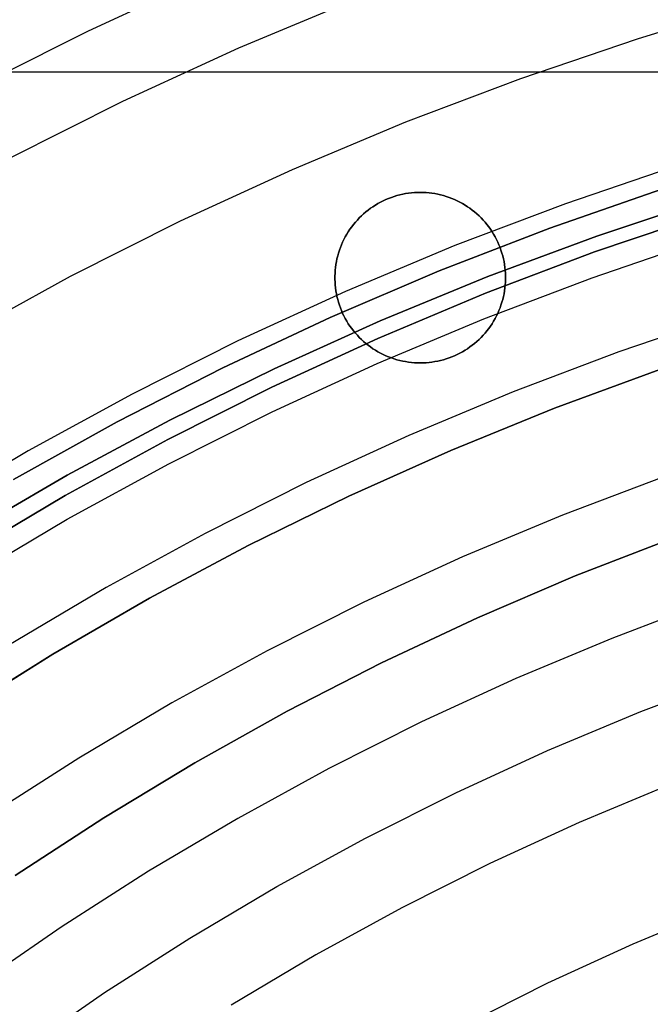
# Model space of a CAD drawing. Header units: millimetres. Extents: x 8929 to 10091, y -2708 to -1691.
# Tile 151 of 196: x 9485 to 9494, y -2023 to -2008. Entities that reach past the tile are written whole.
import ezdxf

# ---------------------------------------------------------------- set-up
doc = ezdxf.new("R2010")
doc.units = ezdxf.units.MM
for name, color, linetype in [('1', 7, 'Continuous'), ('COLOR EXT', 7, 'Continuous'), ('luz', 7, 'Continuous'), ('PLASTICO NEGRO', 7, 'Continuous')]:
    doc.layers.add(name, color=color, linetype=linetype)

msp = doc.modelspace()

# ---------------------------------------------------------------- linework, layer by layer
at = {"layer": '1', "color": 7, "true_color": 0xffffff}
for p, q in [((9494.382, -2010.62, 70.904), (9492.74, -2011.191, 70.904)), ((9492.74, -2011.191, 76.403), (9494.382, -2010.62, 76.403)), ((9494.382, -2010.62, 34.804), (9492.74, -2011.191, 34.804)), ((9492.74, -2011.191, 42.804), (9494.382, -2010.62, 42.804)), ((9492.74, -2011.191, 73.653), (9494.382, -2010.62, 73.653)), ((9492.74, -2011.191, 38.804), (9494.382, -2010.62, 38.804)), ((9495.049, -2010.769, 206.567), (9493.431, -2011.308, 206.567)), ((9493.431, -2011.308, 208.385), (9495.049, -2010.769, 208.385)), ((9495.049, -2010.769, 207.476), (9493.431, -2011.308, 207.476)), ((9493.395, -2011.541, 69.704), (9495.013, -2010.991, 69.704)), ((9493.395, -2011.541, 53.153), (9495.013, -2010.991, 53.153)), ((9495.013, -2010.991, 61.429), (9493.395, -2011.541, 61.429)), ((9492.74, -2011.191, 70.904), (9491.12, -2011.818, 70.904)), ((9491.12, -2011.818, 76.403), (9492.74, -2011.191, 76.403)), ((9492.74, -2011.191, 34.804), (9491.12, -2011.818, 34.804)), ((9491.12, -2011.818, 42.804), (9492.74, -2011.191, 42.804)), ((9491.12, -2011.818, 73.653), (9492.74, -2011.191, 73.653)), ((9491.12, -2011.818, 38.804), (9492.74, -2011.191, 38.804)), ((9493.431, -2011.308, 206.567), (9491.833, -2011.902, 206.567)), ((9491.833, -2011.902, 208.385), (9493.431, -2011.308, 208.385)), ((9493.431, -2011.308, 207.476), (9491.833, -2011.902, 207.476)), ((9491.798, -2012.147, 69.704), (9493.395, -2011.541, 69.704)), ((9491.798, -2012.147, 53.153), (9493.395, -2011.541, 53.153)), ((9493.395, -2011.541, 61.429), (9491.798, -2012.147, 61.429)), ((9491.12, -2011.818, 70.904), (9489.522, -2012.501, 70.904)), ((9489.522, -2012.501, 76.403), (9491.12, -2011.818, 76.403)), ((9491.12, -2011.818, 34.804), (9489.522, -2012.501, 34.804)), ((9489.522, -2012.501, 42.804), (9491.12, -2011.818, 42.804)), ((9489.522, -2012.501, 73.653), (9491.12, -2011.818, 73.653)), ((9489.522, -2012.501, 38.804), (9491.12, -2011.818, 38.804)), ((9491.833, -2011.902, 206.567), (9490.256, -2012.55, 206.567)), ((9490.256, -2012.55, 208.385), (9491.833, -2011.902, 208.385)), ((9491.833, -2011.902, 207.476), (9490.256, -2012.55, 207.476)), ((9490.222, -2012.808, 69.704), (9491.798, -2012.147, 69.704)), ((9490.222, -2012.808, 53.153), (9491.798, -2012.147, 53.153)), ((9491.798, -2012.147, 61.429), (9490.222, -2012.808, 61.429)), ((9489.522, -2012.501, 70.904), (9487.949, -2013.239, 70.904)), ((9487.949, -2013.239, 76.403), (9489.522, -2012.501, 76.403)), ((9489.522, -2012.501, 34.804), (9487.949, -2013.239, 34.804)), ((9487.949, -2013.239, 42.804), (9489.522, -2012.501, 42.804)), ((9487.949, -2013.239, 73.653), (9489.522, -2012.501, 73.653)), ((9487.949, -2013.239, 38.804), (9489.522, -2012.501, 38.804)), ((9490.256, -2012.55, 206.567), (9488.703, -2013.252, 206.567)), ((9488.703, -2013.252, 208.385), (9490.256, -2012.55, 208.385)), ((9490.256, -2012.55, 207.476), (9488.703, -2013.252, 207.476)), ((9488.67, -2013.523, 69.704), (9490.222, -2012.808, 69.704)), ((9488.67, -2013.523, 53.153), (9490.222, -2012.808, 53.153)), ((9490.222, -2012.808, 61.429), (9488.67, -2013.523, 61.429)), ((9487.949, -2013.239, 70.904), (9486.403, -2014.032, 70.904)), ((9486.403, -2014.032, 76.403), (9487.949, -2013.239, 76.403)), ((9487.949, -2013.239, 34.804), (9486.403, -2014.032, 34.804)), ((9486.403, -2014.032, 42.804), (9487.949, -2013.239, 42.804)), ((9486.403, -2014.032, 73.653), (9487.949, -2013.239, 73.653)), ((9486.403, -2014.032, 38.804), (9487.949, -2013.239, 38.804)), ((9488.703, -2013.252, 206.567), (9487.174, -2014.006, 206.567)), ((9487.174, -2014.006, 208.385), (9488.703, -2013.252, 208.385)), ((9488.703, -2013.252, 207.476), (9487.174, -2014.006, 207.476)), ((9487.143, -2014.291, 69.704), (9488.67, -2013.523, 69.704)), ((9487.143, -2014.291, 53.153), (9488.67, -2013.523, 53.153)), ((9488.67, -2013.523, 61.429), (9487.143, -2014.291, 61.429)), ((9486.403, -2014.032, 70.904), (9484.885, -2014.878, 70.904)), ((9484.885, -2014.878, 76.403), (9486.403, -2014.032, 76.403)), ((9486.403, -2014.032, 34.804), (9484.885, -2014.878, 34.804)), ((9484.885, -2014.878, 42.804), (9486.403, -2014.032, 42.804)), ((9484.885, -2014.878, 73.653), (9486.403, -2014.032, 73.653)), ((9484.885, -2014.878, 38.804), (9486.403, -2014.032, 38.804)), ((9487.174, -2014.006, 206.567), (9485.672, -2014.813, 206.567)), ((9485.672, -2014.813, 208.385), (9487.174, -2014.006, 208.385)), ((9487.174, -2014.006, 207.476), (9485.672, -2014.813, 207.476)), ((9485.644, -2015.111, 69.704), (9487.143, -2014.291, 69.704)), ((9485.644, -2015.111, 53.153), (9487.143, -2014.291, 53.153)), ((9487.143, -2014.291, 61.429), (9485.644, -2015.111, 61.429)), ((9485.175, -2014.711, 76.403), (9485.175, -2014.711, 70.904)), ((9485.175, -2014.711, 42.804), (9485.175, -2014.711, 34.804)), ((9485.672, -2014.813, 206.567), (9484.198, -2015.67, 206.567)), ((9484.198, -2015.67, 208.385), (9485.672, -2014.813, 208.385)), ((9485.672, -2014.813, 207.476), (9484.198, -2015.67, 207.476)), ((9484.174, -2015.982, 69.704), (9485.644, -2015.111, 69.704)), ((9484.174, -2015.982, 53.153), (9485.644, -2015.111, 53.153)), ((9485.644, -2015.111, 61.429), (9484.174, -2015.982, 61.429))]:
    msp.add_line(p, q, dxfattribs=at)
at = {"layer": '1', "color": 7, "true_color": 0xf4f4f4}
for p, q in [((9493.11, -2016.29, 206.567), (9494.558, -2015.727, 206.567)), ((9494.558, -2015.727, 208.385), (9493.11, -2016.29, 208.385)), ((9493.11, -2016.29, 207.476), (9494.558, -2015.727, 207.476)), ((9491.683, -2016.903, 206.567), (9493.11, -2016.29, 206.567)), ((9493.11, -2016.29, 208.385), (9491.683, -2016.903, 208.385)), ((9491.683, -2016.903, 207.476), (9493.11, -2016.29, 207.476)), ((9490.277, -2017.565, 206.567), (9491.683, -2016.903, 206.567)), ((9491.683, -2016.903, 208.385), (9490.277, -2017.565, 208.385)), ((9490.277, -2017.565, 207.476), (9491.683, -2016.903, 207.476)), ((9488.895, -2018.274, 206.567), (9490.277, -2017.565, 206.567)), ((9490.277, -2017.565, 208.385), (9488.895, -2018.274, 208.385)), ((9488.895, -2018.274, 207.476), (9490.277, -2017.565, 207.476)), ((9487.539, -2019.031, 206.567), (9488.895, -2018.274, 206.567)), ((9488.895, -2018.274, 208.385), (9487.539, -2019.031, 208.385)), ((9487.539, -2019.031, 207.476), (9488.895, -2018.274, 207.476)), ((9486.209, -2019.835, 206.567), (9487.539, -2019.031, 206.567)), ((9487.539, -2019.031, 208.385), (9486.209, -2019.835, 208.385)), ((9486.209, -2019.835, 207.476), (9487.539, -2019.031, 207.476)), ((9484.908, -2020.683, 206.567), (9486.209, -2019.835, 206.567)), ((9486.209, -2019.835, 208.385), (9484.908, -2020.683, 208.385)), ((9484.908, -2020.683, 207.476), (9486.209, -2019.835, 207.476))]:
    msp.add_line(p, q, dxfattribs=at)
at = {"layer": 'COLOR EXT', "color": 30, "true_color": 0xff8d00}
for p, q in [((9462.168, -2008.899, 21.604), (9508.976, -2008.899, 21.604)), ((9490.419, -2010.741, 19.504), (9490.378, -2010.757, 19.504)), ((9490.378, -2010.757, 21.604), (9490.419, -2010.741, 21.604)), ((9490.419, -2010.741, 20.554), (9490.378, -2010.757, 20.554)), ((9490.46, -2010.728, 19.504), (9490.419, -2010.741, 19.504)), ((9490.419, -2010.741, 21.604), (9490.46, -2010.728, 21.604)), ((9490.46, -2010.728, 20.554), (9490.419, -2010.741, 20.554)), ((9490.501, -2010.715, 19.504), (9490.46, -2010.728, 19.504)), ((9490.46, -2010.728, 21.604), (9490.501, -2010.715, 21.604)), ((9490.501, -2010.715, 20.554), (9490.46, -2010.728, 20.554)), ((9490.543, -2010.704, 19.504), (9490.501, -2010.715, 19.504)), ((9490.501, -2010.715, 21.604), (9490.543, -2010.704, 21.604)), ((9490.543, -2010.704, 20.554), (9490.501, -2010.715, 20.554)), ((9490.585, -2010.694, 19.504), (9490.543, -2010.704, 19.504)), ((9490.543, -2010.704, 21.604), (9490.585, -2010.694, 21.604)), ((9490.585, -2010.694, 20.554), (9490.543, -2010.704, 20.554)), ((9490.627, -2010.686, 19.504), (9490.585, -2010.694, 19.504)), ((9490.585, -2010.694, 21.604), (9490.627, -2010.686, 21.604)), ((9490.627, -2010.686, 20.554), (9490.585, -2010.694, 20.554)), ((9490.67, -2010.68, 19.504), (9490.627, -2010.686, 19.504)), ((9490.627, -2010.686, 21.604), (9490.67, -2010.68, 21.604)), ((9490.67, -2010.68, 20.554), (9490.627, -2010.686, 20.554)), ((9490.713, -2010.674, 19.504), (9490.67, -2010.68, 19.504)), ((9490.67, -2010.68, 21.604), (9490.713, -2010.674, 21.604)), ((9490.713, -2010.674, 20.554), (9490.67, -2010.68, 20.554)), ((9490.756, -2010.671, 19.504), (9490.713, -2010.674, 19.504)), ((9490.713, -2010.674, 21.604), (9490.756, -2010.671, 21.604)), ((9490.756, -2010.671, 20.554), (9490.713, -2010.674, 20.554)), ((9490.799, -2010.668, 19.504), (9490.756, -2010.671, 19.504)), ((9490.756, -2010.671, 21.604), (9490.799, -2010.668, 21.604)), ((9490.799, -2010.668, 20.554), (9490.756, -2010.671, 20.554)), ((9490.842, -2010.668, 19.504), (9490.799, -2010.668, 19.504)), ((9490.799, -2010.668, 21.604), (9490.842, -2010.668, 21.604)), ((9490.842, -2010.668, 20.554), (9490.799, -2010.668, 20.554)), ((9490.885, -2010.668, 19.504), (9490.842, -2010.668, 19.504)), ((9490.842, -2010.668, 21.604), (9490.885, -2010.668, 21.604)), ((9490.842, -2010.668, 19.504), (9490.842, -2010.668, 21.604)), ((9490.885, -2010.668, 20.554), (9490.842, -2010.668, 20.554)), ((9490.928, -2010.671, 19.504), (9490.885, -2010.668, 19.504)), ((9490.885, -2010.668, 21.604), (9490.928, -2010.671, 21.604)), ((9490.928, -2010.671, 20.554), (9490.885, -2010.668, 20.554)), ((9490.971, -2010.674, 19.504), (9490.928, -2010.671, 19.504)), ((9490.928, -2010.671, 21.604), (9490.971, -2010.674, 21.604)), ((9490.971, -2010.674, 20.554), (9490.928, -2010.671, 20.554)), ((9491.014, -2010.68, 19.504), (9490.971, -2010.674, 19.504)), ((9490.971, -2010.674, 21.604), (9491.014, -2010.68, 21.604)), ((9491.014, -2010.68, 20.554), (9490.971, -2010.674, 20.554)), ((9491.057, -2010.686, 19.504), (9491.014, -2010.68, 19.504)), ((9491.014, -2010.68, 21.604), (9491.057, -2010.686, 21.604)), ((9491.057, -2010.686, 20.554), (9491.014, -2010.68, 20.554)), ((9491.099, -2010.694, 19.504), (9491.057, -2010.686, 19.504)), ((9491.057, -2010.686, 21.604), (9491.099, -2010.694, 21.604)), ((9491.099, -2010.694, 20.554), (9491.057, -2010.686, 20.554)), ((9491.141, -2010.704, 19.504), (9491.099, -2010.694, 19.504)), ((9491.099, -2010.694, 21.604), (9491.141, -2010.704, 21.604)), ((9491.141, -2010.704, 20.554), (9491.099, -2010.694, 20.554)), ((9491.183, -2010.715, 19.504), (9491.141, -2010.704, 19.504)), ((9491.141, -2010.704, 21.604), (9491.183, -2010.715, 21.604)), ((9491.183, -2010.715, 20.554), (9491.141, -2010.704, 20.554)), ((9491.224, -2010.728, 19.504), (9491.183, -2010.715, 19.504)), ((9491.183, -2010.715, 21.604), (9491.224, -2010.728, 21.604)), ((9491.224, -2010.728, 20.554), (9491.183, -2010.715, 20.554)), ((9491.265, -2010.741, 19.504), (9491.224, -2010.728, 19.504)), ((9491.224, -2010.728, 21.604), (9491.265, -2010.741, 21.604)), ((9491.265, -2010.741, 20.554), (9491.224, -2010.728, 20.554)), ((9491.305, -2010.757, 19.504), (9491.265, -2010.741, 19.504)), ((9491.265, -2010.741, 21.604), (9491.305, -2010.757, 21.604)), ((9491.305, -2010.757, 20.554), (9491.265, -2010.741, 20.554)), ((9490.15, -2010.877, 19.504), (9490.114, -2010.901, 19.504)), ((9490.114, -2010.901, 21.604), (9490.15, -2010.877, 21.604)), ((9490.15, -2010.877, 20.554), (9490.114, -2010.901, 20.554)), ((9490.186, -2010.854, 19.504), (9490.15, -2010.877, 19.504)), ((9490.15, -2010.877, 21.604), (9490.186, -2010.854, 21.604)), ((9490.186, -2010.854, 20.554), (9490.15, -2010.877, 20.554)), ((9490.223, -2010.832, 19.504), (9490.186, -2010.854, 19.504)), ((9490.186, -2010.854, 21.604), (9490.223, -2010.832, 21.604)), ((9490.223, -2010.832, 20.554), (9490.186, -2010.854, 20.554)), ((9490.261, -2010.811, 19.504), (9490.223, -2010.832, 19.504)), ((9490.223, -2010.832, 21.604), (9490.261, -2010.811, 21.604)), ((9490.261, -2010.811, 20.554), (9490.223, -2010.832, 20.554)), ((9490.299, -2010.792, 19.504), (9490.261, -2010.811, 19.504)), ((9490.261, -2010.811, 21.604), (9490.299, -2010.792, 21.604)), ((9490.299, -2010.792, 20.554), (9490.261, -2010.811, 20.554)), ((9490.339, -2010.773, 19.504), (9490.299, -2010.792, 19.504)), ((9490.299, -2010.792, 21.604), (9490.339, -2010.773, 21.604)), ((9490.339, -2010.773, 20.554), (9490.299, -2010.792, 20.554)), ((9490.378, -2010.757, 19.504), (9490.339, -2010.773, 19.504)), ((9490.339, -2010.773, 21.604), (9490.378, -2010.757, 21.604)), ((9490.378, -2010.757, 20.554), (9490.339, -2010.773, 20.554)), ((9491.345, -2010.773, 19.504), (9491.305, -2010.757, 19.504)), ((9491.305, -2010.757, 21.604), (9491.345, -2010.773, 21.604)), ((9491.345, -2010.773, 20.554), (9491.305, -2010.757, 20.554)), ((9491.384, -2010.792, 19.504), (9491.345, -2010.773, 19.504)), ((9491.345, -2010.773, 21.604), (9491.384, -2010.792, 21.604)), ((9491.384, -2010.792, 20.554), (9491.345, -2010.773, 20.554)), ((9491.423, -2010.811, 19.504), (9491.384, -2010.792, 19.504)), ((9491.384, -2010.792, 21.604), (9491.423, -2010.811, 21.604)), ((9491.423, -2010.811, 20.554), (9491.384, -2010.792, 20.554)), ((9491.461, -2010.832, 19.504), (9491.423, -2010.811, 19.504)), ((9491.423, -2010.811, 21.604), (9491.461, -2010.832, 21.604)), ((9491.461, -2010.832, 20.554), (9491.423, -2010.811, 20.554)), ((9491.498, -2010.854, 19.504), (9491.461, -2010.832, 19.504)), ((9491.461, -2010.832, 21.604), (9491.498, -2010.854, 21.604)), ((9491.498, -2010.854, 20.554), (9491.461, -2010.832, 20.554)), ((9491.534, -2010.877, 19.504), (9491.498, -2010.854, 19.504)), ((9491.498, -2010.854, 21.604), (9491.534, -2010.877, 21.604)), ((9491.534, -2010.877, 20.554), (9491.498, -2010.854, 20.554)), ((9491.57, -2010.901, 19.504), (9491.534, -2010.877, 19.504)), ((9491.534, -2010.877, 21.604), (9491.57, -2010.901, 21.604)), ((9491.57, -2010.901, 20.554), (9491.534, -2010.877, 20.554)), ((9489.981, -2011.011, 19.504), (9489.95, -2011.041, 19.504)), ((9489.95, -2011.041, 21.604), (9489.981, -2011.011, 21.604)), ((9489.981, -2011.011, 20.554), (9489.95, -2011.041, 20.554)), ((9490.013, -2010.982, 19.504), (9489.981, -2011.011, 19.504)), ((9489.981, -2011.011, 21.604), (9490.013, -2010.982, 21.604)), ((9490.013, -2010.982, 20.554), (9489.981, -2011.011, 20.554)), ((9490.046, -2010.954, 19.504), (9490.013, -2010.982, 19.504)), ((9490.013, -2010.982, 21.604), (9490.046, -2010.954, 21.604)), ((9490.046, -2010.954, 20.554), (9490.013, -2010.982, 20.554)), ((9490.079, -2010.927, 19.504), (9490.046, -2010.954, 19.504)), ((9490.046, -2010.954, 21.604), (9490.079, -2010.927, 21.604)), ((9490.079, -2010.927, 20.554), (9490.046, -2010.954, 20.554)), ((9490.114, -2010.901, 19.504), (9490.079, -2010.927, 19.504)), ((9490.079, -2010.927, 21.604), (9490.114, -2010.901, 21.604)), ((9490.114, -2010.901, 20.554), (9490.079, -2010.927, 20.554)), ((9491.604, -2010.927, 19.504), (9491.57, -2010.901, 19.504)), ((9491.57, -2010.901, 21.604), (9491.604, -2010.927, 21.604)), ((9491.604, -2010.927, 20.554), (9491.57, -2010.901, 20.554)), ((9491.638, -2010.954, 19.504), (9491.604, -2010.927, 19.504)), ((9491.604, -2010.927, 21.604), (9491.638, -2010.954, 21.604)), ((9491.638, -2010.954, 20.554), (9491.604, -2010.927, 20.554)), ((9491.671, -2010.982, 19.504), (9491.638, -2010.954, 19.504)), ((9491.638, -2010.954, 21.604), (9491.671, -2010.982, 21.604)), ((9491.671, -2010.982, 20.554), (9491.638, -2010.954, 20.554)), ((9491.703, -2011.011, 19.504), (9491.671, -2010.982, 19.504)), ((9491.671, -2010.982, 21.604), (9491.703, -2011.011, 21.604)), ((9491.703, -2011.011, 20.554), (9491.671, -2010.982, 20.554)), ((9491.733, -2011.041, 19.504), (9491.703, -2011.011, 19.504)), ((9491.703, -2011.011, 21.604), (9491.733, -2011.041, 21.604)), ((9491.733, -2011.041, 20.554), (9491.703, -2011.011, 20.554)), ((9489.838, -2011.173, 19.504), (9489.813, -2011.208, 19.504)), ((9489.813, -2011.208, 21.604), (9489.838, -2011.173, 21.604)), ((9489.838, -2011.173, 20.554), (9489.813, -2011.208, 20.554)), ((9489.865, -2011.138, 19.504), (9489.838, -2011.173, 19.504)), ((9489.838, -2011.173, 21.604), (9489.865, -2011.138, 21.604)), ((9489.865, -2011.138, 20.554), (9489.838, -2011.173, 20.554)), ((9489.892, -2011.105, 19.504), (9489.865, -2011.138, 19.504)), ((9489.865, -2011.138, 21.604), (9489.892, -2011.105, 21.604)), ((9489.892, -2011.105, 20.554), (9489.865, -2011.138, 20.554)), ((9489.921, -2011.073, 19.504), (9489.892, -2011.105, 19.504)), ((9489.892, -2011.105, 21.604), (9489.921, -2011.073, 21.604)), ((9489.921, -2011.073, 20.554), (9489.892, -2011.105, 20.554)), ((9489.95, -2011.041, 19.504), (9489.921, -2011.073, 19.504)), ((9489.921, -2011.073, 21.604), (9489.95, -2011.041, 21.604)), ((9489.95, -2011.041, 20.554), (9489.921, -2011.073, 20.554)), ((9491.763, -2011.073, 19.504), (9491.733, -2011.041, 19.504)), ((9491.733, -2011.041, 21.604), (9491.763, -2011.073, 21.604)), ((9491.763, -2011.073, 20.554), (9491.733, -2011.041, 20.554)), ((9491.792, -2011.105, 19.504), (9491.763, -2011.073, 19.504)), ((9491.763, -2011.073, 21.604), (9491.792, -2011.105, 21.604)), ((9491.792, -2011.105, 20.554), (9491.763, -2011.073, 20.554)), ((9491.819, -2011.138, 19.504), (9491.792, -2011.105, 19.504)), ((9491.792, -2011.105, 21.604), (9491.819, -2011.138, 21.604)), ((9491.819, -2011.138, 20.554), (9491.792, -2011.105, 20.554)), ((9491.845, -2011.173, 19.504), (9491.819, -2011.138, 19.504)), ((9491.819, -2011.138, 21.604), (9491.845, -2011.173, 21.604)), ((9491.845, -2011.173, 20.554), (9491.819, -2011.138, 20.554)), ((9491.871, -2011.208, 19.504), (9491.845, -2011.173, 19.504)), ((9491.845, -2011.173, 21.604), (9491.871, -2011.208, 21.604)), ((9491.871, -2011.208, 20.554), (9491.845, -2011.173, 20.554)), ((9489.745, -2011.318, 19.504), (9489.725, -2011.356, 19.504)), ((9489.725, -2011.356, 21.604), (9489.745, -2011.318, 21.604)), ((9489.745, -2011.318, 20.554), (9489.725, -2011.356, 20.554)), ((9489.767, -2011.28, 19.504), (9489.745, -2011.318, 19.504)), ((9489.745, -2011.318, 21.604), (9489.767, -2011.28, 21.604)), ((9489.767, -2011.28, 20.554), (9489.745, -2011.318, 20.554)), ((9489.789, -2011.244, 19.504), (9489.767, -2011.28, 19.504)), ((9489.767, -2011.28, 21.604), (9489.789, -2011.244, 21.604)), ((9489.789, -2011.244, 20.554), (9489.767, -2011.28, 20.554)), ((9489.813, -2011.208, 19.504), (9489.789, -2011.244, 19.504)), ((9489.789, -2011.244, 21.604), (9489.813, -2011.208, 21.604)), ((9489.813, -2011.208, 20.554), (9489.789, -2011.244, 20.554)), ((9491.894, -2011.244, 19.504), (9491.871, -2011.208, 19.504)), ((9491.871, -2011.208, 21.604), (9491.894, -2011.244, 21.604)), ((9491.894, -2011.244, 20.554), (9491.871, -2011.208, 20.554)), ((9491.917, -2011.28, 19.504), (9491.894, -2011.244, 19.504)), ((9491.894, -2011.244, 21.604), (9491.917, -2011.28, 21.604)), ((9491.917, -2011.28, 20.554), (9491.894, -2011.244, 20.554)), ((9491.938, -2011.318, 19.504), (9491.917, -2011.28, 19.504)), ((9491.917, -2011.28, 21.604), (9491.938, -2011.318, 21.604)), ((9491.938, -2011.318, 20.554), (9491.917, -2011.28, 20.554)), ((9491.959, -2011.356, 19.504), (9491.938, -2011.318, 19.504)), ((9491.938, -2011.318, 21.604), (9491.959, -2011.356, 21.604)), ((9491.959, -2011.356, 20.554), (9491.938, -2011.318, 20.554)), ((9489.689, -2011.434, 19.504), (9489.673, -2011.474, 19.504)), ((9489.673, -2011.474, 21.604), (9489.689, -2011.434, 21.604)), ((9489.689, -2011.434, 20.554), (9489.673, -2011.474, 20.554)), ((9489.706, -2011.395, 19.504), (9489.689, -2011.434, 19.504)), ((9489.689, -2011.434, 21.604), (9489.706, -2011.395, 21.604)), ((9489.706, -2011.395, 20.554), (9489.689, -2011.434, 20.554)), ((9489.725, -2011.356, 19.504), (9489.706, -2011.395, 19.504)), ((9489.706, -2011.395, 21.604), (9489.725, -2011.356, 21.604)), ((9489.725, -2011.356, 20.554), (9489.706, -2011.395, 20.554)), ((9491.977, -2011.395, 19.504), (9491.959, -2011.356, 19.504)), ((9491.959, -2011.356, 21.604), (9491.977, -2011.395, 21.604)), ((9491.977, -2011.395, 20.554), (9491.959, -2011.356, 20.554)), ((9491.995, -2011.434, 19.504), (9491.977, -2011.395, 19.504)), ((9491.977, -2011.395, 21.604), (9491.995, -2011.434, 21.604)), ((9491.995, -2011.434, 20.554), (9491.977, -2011.395, 20.554)), ((9492.011, -2011.474, 19.504), (9491.995, -2011.434, 19.504)), ((9491.995, -2011.434, 21.604), (9492.011, -2011.474, 21.604)), ((9492.011, -2011.474, 20.554), (9491.995, -2011.434, 20.554)), ((9489.634, -2011.598, 19.504), (9489.623, -2011.64, 19.504)), ((9489.623, -2011.64, 21.604), (9489.634, -2011.598, 21.604)), ((9489.634, -2011.598, 20.554), (9489.623, -2011.64, 20.554)), ((9489.645, -2011.556, 19.504), (9489.634, -2011.598, 19.504)), ((9489.634, -2011.598, 21.604), (9489.645, -2011.556, 21.604)), ((9489.645, -2011.556, 20.554), (9489.634, -2011.598, 20.554)), ((9489.658, -2011.515, 19.504), (9489.645, -2011.556, 19.504)), ((9489.645, -2011.556, 21.604), (9489.658, -2011.515, 21.604)), ((9489.658, -2011.515, 20.554), (9489.645, -2011.556, 20.554)), ((9489.673, -2011.474, 19.504), (9489.658, -2011.515, 19.504)), ((9489.658, -2011.515, 21.604), (9489.673, -2011.474, 21.604)), ((9489.673, -2011.474, 20.554), (9489.658, -2011.515, 20.554)), ((9492.025, -2011.515, 19.504), (9492.011, -2011.474, 19.504)), ((9492.011, -2011.474, 21.604), (9492.025, -2011.515, 21.604)), ((9492.025, -2011.515, 20.554), (9492.011, -2011.474, 20.554)), ((9492.038, -2011.556, 19.504), (9492.025, -2011.515, 19.504)), ((9492.025, -2011.515, 21.604), (9492.038, -2011.556, 21.604)), ((9492.038, -2011.556, 20.554), (9492.025, -2011.515, 20.554)), ((9492.05, -2011.598, 19.504), (9492.038, -2011.556, 19.504)), ((9492.038, -2011.556, 21.604), (9492.05, -2011.598, 21.604)), ((9492.05, -2011.598, 20.554), (9492.038, -2011.556, 20.554)), ((9492.06, -2011.64, 19.504), (9492.05, -2011.598, 19.504)), ((9492.05, -2011.598, 21.604), (9492.06, -2011.64, 21.604)), ((9492.06, -2011.64, 20.554), (9492.05, -2011.598, 20.554)), ((9489.607, -2011.724, 19.504), (9489.601, -2011.767, 19.504)), ((9489.601, -2011.767, 21.604), (9489.607, -2011.724, 21.604)), ((9489.607, -2011.724, 20.554), (9489.601, -2011.767, 20.554)), ((9489.614, -2011.682, 19.504), (9489.607, -2011.724, 19.504)), ((9489.607, -2011.724, 21.604), (9489.614, -2011.682, 21.604)), ((9489.614, -2011.682, 20.554), (9489.607, -2011.724, 20.554)), ((9489.623, -2011.64, 19.504), (9489.614, -2011.682, 19.504)), ((9489.614, -2011.682, 21.604), (9489.623, -2011.64, 21.604)), ((9489.623, -2011.64, 20.554), (9489.614, -2011.682, 20.554)), ((9492.069, -2011.682, 19.504), (9492.06, -2011.64, 19.504)), ((9492.06, -2011.64, 21.604), (9492.069, -2011.682, 21.604)), ((9492.069, -2011.682, 20.554), (9492.06, -2011.64, 20.554)), ((9492.077, -2011.724, 19.504), (9492.069, -2011.682, 19.504)), ((9492.069, -2011.682, 21.604), (9492.077, -2011.724, 21.604)), ((9492.077, -2011.724, 20.554), (9492.069, -2011.682, 20.554)), ((9492.083, -2011.767, 19.504), (9492.077, -2011.724, 19.504)), ((9492.077, -2011.724, 21.604), (9492.083, -2011.767, 21.604)), ((9492.083, -2011.767, 20.554), (9492.077, -2011.724, 20.554)), ((9489.594, -2011.853, 19.504), (9489.592, -2011.896, 19.504)), ((9489.592, -2011.896, 21.604), (9489.594, -2011.853, 21.604)), ((9489.594, -2011.853, 20.554), (9489.592, -2011.896, 20.554)), ((9489.592, -2011.896, 19.504), (9489.592, -2011.939, 19.504)), ((9489.592, -2011.939, 21.604), (9489.592, -2011.896, 21.604)), ((9489.592, -2011.896, 20.554), (9489.592, -2011.939, 20.554)), ((9489.596, -2011.81, 19.504), (9489.594, -2011.853, 19.504)), ((9489.594, -2011.853, 21.604), (9489.596, -2011.81, 21.604)), ((9489.596, -2011.81, 20.554), (9489.594, -2011.853, 20.554)), ((9489.601, -2011.767, 19.504), (9489.596, -2011.81, 19.504)), ((9489.596, -2011.81, 21.604), (9489.601, -2011.767, 21.604)), ((9489.601, -2011.767, 20.554), (9489.596, -2011.81, 20.554)), ((9492.087, -2011.81, 19.504), (9492.083, -2011.767, 19.504)), ((9492.083, -2011.767, 21.604), (9492.087, -2011.81, 21.604)), ((9492.087, -2011.81, 20.554), (9492.083, -2011.767, 20.554)), ((9492.09, -2011.853, 19.504), (9492.087, -2011.81, 19.504)), ((9492.087, -2011.81, 21.604), (9492.09, -2011.853, 21.604)), ((9492.09, -2011.853, 20.554), (9492.087, -2011.81, 20.554)), ((9492.092, -2011.896, 19.504), (9492.09, -2011.853, 19.504)), ((9492.09, -2011.853, 21.604), (9492.092, -2011.896, 21.604)), ((9492.092, -2011.896, 20.554), (9492.09, -2011.853, 20.554)), ((9492.092, -2011.939, 19.504), (9492.092, -2011.896, 19.504)), ((9492.092, -2011.896, 21.604), (9492.092, -2011.939, 21.604)), ((9492.092, -2011.939, 20.554), (9492.092, -2011.896, 20.554)), ((9489.592, -2011.918, 19.504), (9489.592, -2011.918, 21.604)), ((9489.592, -2011.939, 19.504), (9489.594, -2011.982, 19.504)), ((9489.594, -2011.982, 21.604), (9489.592, -2011.939, 21.604)), ((9489.592, -2011.939, 20.554), (9489.594, -2011.982, 20.554)), ((9489.594, -2011.982, 19.504), (9489.596, -2012.025, 19.504)), ((9489.596, -2012.025, 21.604), (9489.594, -2011.982, 21.604)), ((9489.594, -2011.982, 20.554), (9489.596, -2012.025, 20.554)), ((9489.596, -2012.025, 19.504), (9489.601, -2012.068, 19.504)), ((9489.601, -2012.068, 21.604), (9489.596, -2012.025, 21.604)), ((9489.596, -2012.025, 20.554), (9489.601, -2012.068, 20.554)), ((9492.083, -2012.068, 19.504), (9492.087, -2012.025, 19.504)), ((9492.087, -2012.025, 21.604), (9492.083, -2012.068, 21.604)), ((9492.083, -2012.068, 20.554), (9492.087, -2012.025, 20.554)), ((9492.087, -2012.025, 19.504), (9492.09, -2011.982, 19.504)), ((9492.09, -2011.982, 21.604), (9492.087, -2012.025, 21.604)), ((9492.087, -2012.025, 20.554), (9492.09, -2011.982, 20.554)), ((9492.09, -2011.982, 19.504), (9492.092, -2011.939, 19.504)), ((9492.092, -2011.939, 21.604), (9492.09, -2011.982, 21.604)), ((9492.09, -2011.982, 20.554), (9492.092, -2011.939, 20.554)), ((9492.092, -2011.918, 19.504), (9492.092, -2011.918, 21.604)), ((9489.601, -2012.068, 19.504), (9489.607, -2012.111, 19.504)), ((9489.607, -2012.111, 21.604), (9489.601, -2012.068, 21.604)), ((9489.601, -2012.068, 20.554), (9489.607, -2012.111, 20.554)), ((9489.607, -2012.111, 19.504), (9489.614, -2012.154, 19.504)), ((9489.614, -2012.154, 21.604), (9489.607, -2012.111, 21.604)), ((9489.607, -2012.111, 20.554), (9489.614, -2012.154, 20.554)), ((9489.614, -2012.154, 19.504), (9489.623, -2012.196, 19.504)), ((9489.623, -2012.196, 21.604), (9489.614, -2012.154, 21.604)), ((9489.614, -2012.154, 20.554), (9489.623, -2012.196, 20.554)), ((9492.06, -2012.196, 19.504), (9492.069, -2012.154, 19.504)), ((9492.069, -2012.154, 21.604), (9492.06, -2012.196, 21.604)), ((9492.06, -2012.196, 20.554), (9492.069, -2012.154, 20.554)), ((9492.069, -2012.154, 19.504), (9492.077, -2012.111, 19.504)), ((9492.077, -2012.111, 21.604), (9492.069, -2012.154, 21.604)), ((9492.069, -2012.154, 20.554), (9492.077, -2012.111, 20.554)), ((9492.077, -2012.111, 19.504), (9492.083, -2012.068, 19.504)), ((9492.083, -2012.068, 21.604), (9492.077, -2012.111, 21.604)), ((9492.077, -2012.111, 20.554), (9492.083, -2012.068, 20.554)), ((9489.623, -2012.196, 19.504), (9489.634, -2012.238, 19.504)), ((9489.634, -2012.238, 21.604), (9489.623, -2012.196, 21.604)), ((9489.623, -2012.196, 20.554), (9489.634, -2012.238, 20.554)), ((9489.634, -2012.238, 19.504), (9489.645, -2012.279, 19.504)), ((9489.645, -2012.279, 21.604), (9489.634, -2012.238, 21.604)), ((9489.634, -2012.238, 20.554), (9489.645, -2012.279, 20.554)), ((9489.645, -2012.279, 19.504), (9489.658, -2012.32, 19.504)), ((9489.658, -2012.32, 21.604), (9489.645, -2012.279, 21.604)), ((9489.645, -2012.279, 20.554), (9489.658, -2012.32, 20.554)), ((9489.658, -2012.32, 19.504), (9489.673, -2012.361, 19.504)), ((9489.673, -2012.361, 21.604), (9489.658, -2012.32, 21.604)), ((9489.658, -2012.32, 20.554), (9489.673, -2012.361, 20.554)), ((9492.011, -2012.361, 19.504), (9492.025, -2012.32, 19.504)), ((9492.025, -2012.32, 21.604), (9492.011, -2012.361, 21.604)), ((9492.011, -2012.361, 20.554), (9492.025, -2012.32, 20.554)), ((9492.025, -2012.32, 19.504), (9492.038, -2012.279, 19.504)), ((9492.038, -2012.279, 21.604), (9492.025, -2012.32, 21.604)), ((9492.025, -2012.32, 20.554), (9492.038, -2012.279, 20.554)), ((9492.038, -2012.279, 19.504), (9492.05, -2012.238, 19.504)), ((9492.05, -2012.238, 21.604), (9492.038, -2012.279, 21.604)), ((9492.038, -2012.279, 20.554), (9492.05, -2012.238, 20.554)), ((9492.05, -2012.238, 19.504), (9492.06, -2012.196, 19.504)), ((9492.06, -2012.196, 21.604), (9492.05, -2012.238, 21.604)), ((9492.05, -2012.238, 20.554), (9492.06, -2012.196, 20.554)), ((9489.673, -2012.361, 19.504), (9489.689, -2012.401, 19.504)), ((9489.689, -2012.401, 21.604), (9489.673, -2012.361, 21.604)), ((9489.673, -2012.361, 20.554), (9489.689, -2012.401, 20.554)), ((9489.689, -2012.401, 19.504), (9489.706, -2012.441, 19.504)), ((9489.706, -2012.441, 21.604), (9489.689, -2012.401, 21.604)), ((9489.689, -2012.401, 20.554), (9489.706, -2012.441, 20.554)), ((9489.706, -2012.441, 19.504), (9489.725, -2012.479, 19.504)), ((9489.725, -2012.479, 21.604), (9489.706, -2012.441, 21.604)), ((9489.706, -2012.441, 20.554), (9489.725, -2012.479, 20.554)), ((9491.959, -2012.479, 19.504), (9491.977, -2012.441, 19.504)), ((9491.977, -2012.441, 21.604), (9491.959, -2012.479, 21.604)), ((9491.959, -2012.479, 20.554), (9491.977, -2012.441, 20.554)), ((9491.977, -2012.441, 19.504), (9491.995, -2012.401, 19.504)), ((9491.995, -2012.401, 21.604), (9491.977, -2012.441, 21.604)), ((9491.977, -2012.441, 20.554), (9491.995, -2012.401, 20.554)), ((9491.995, -2012.401, 19.504), (9492.011, -2012.361, 19.504)), ((9492.011, -2012.361, 21.604), (9491.995, -2012.401, 21.604)), ((9491.995, -2012.401, 20.554), (9492.011, -2012.361, 20.554)), ((9489.725, -2012.479, 19.504), (9489.745, -2012.518, 19.504)), ((9489.745, -2012.518, 21.604), (9489.725, -2012.479, 21.604)), ((9489.725, -2012.479, 20.554), (9489.745, -2012.518, 20.554)), ((9489.745, -2012.518, 19.504), (9489.767, -2012.555, 19.504)), ((9489.767, -2012.555, 21.604), (9489.745, -2012.518, 21.604)), ((9489.745, -2012.518, 20.554), (9489.767, -2012.555, 20.554)), ((9489.767, -2012.555, 19.504), (9489.789, -2012.592, 19.504)), ((9489.789, -2012.592, 21.604), (9489.767, -2012.555, 21.604)), ((9489.767, -2012.555, 20.554), (9489.789, -2012.592, 20.554)), ((9489.789, -2012.592, 19.504), (9489.813, -2012.628, 19.504)), ((9489.813, -2012.628, 21.604), (9489.789, -2012.592, 21.604)), ((9489.789, -2012.592, 20.554), (9489.813, -2012.628, 20.554)), ((9491.871, -2012.628, 19.504), (9491.894, -2012.592, 19.504)), ((9491.894, -2012.592, 21.604), (9491.871, -2012.628, 21.604)), ((9491.871, -2012.628, 20.554), (9491.894, -2012.592, 20.554)), ((9491.894, -2012.592, 19.504), (9491.917, -2012.555, 19.504)), ((9491.917, -2012.555, 21.604), (9491.894, -2012.592, 21.604)), ((9491.894, -2012.592, 20.554), (9491.917, -2012.555, 20.554)), ((9491.917, -2012.555, 19.504), (9491.938, -2012.518, 19.504)), ((9491.938, -2012.518, 21.604), (9491.917, -2012.555, 21.604)), ((9491.917, -2012.555, 20.554), (9491.938, -2012.518, 20.554)), ((9491.938, -2012.518, 19.504), (9491.959, -2012.479, 19.504)), ((9491.959, -2012.479, 21.604), (9491.938, -2012.518, 21.604)), ((9491.938, -2012.518, 20.554), (9491.959, -2012.479, 20.554)), ((9489.813, -2012.628, 19.504), (9489.838, -2012.663, 19.504)), ((9489.838, -2012.663, 21.604), (9489.813, -2012.628, 21.604)), ((9489.813, -2012.628, 20.554), (9489.838, -2012.663, 20.554)), ((9489.838, -2012.663, 19.504), (9489.865, -2012.697, 19.504)), ((9489.865, -2012.697, 21.604), (9489.838, -2012.663, 21.604)), ((9489.838, -2012.663, 20.554), (9489.865, -2012.697, 20.554)), ((9489.865, -2012.697, 19.504), (9489.892, -2012.73, 19.504)), ((9489.892, -2012.73, 21.604), (9489.865, -2012.697, 21.604)), ((9489.865, -2012.697, 20.554), (9489.892, -2012.73, 20.554)), ((9489.892, -2012.73, 19.504), (9489.921, -2012.763, 19.504)), ((9489.921, -2012.763, 21.604), (9489.892, -2012.73, 21.604)), ((9489.892, -2012.73, 20.554), (9489.921, -2012.763, 20.554)), ((9489.921, -2012.763, 19.504), (9489.95, -2012.794, 19.504)), ((9489.95, -2012.794, 21.604), (9489.921, -2012.763, 21.604)), ((9489.921, -2012.763, 20.554), (9489.95, -2012.794, 20.554)), ((9491.733, -2012.794, 19.504), (9491.763, -2012.763, 19.504)), ((9491.763, -2012.763, 21.604), (9491.733, -2012.794, 21.604)), ((9491.733, -2012.794, 20.554), (9491.763, -2012.763, 20.554)), ((9491.763, -2012.763, 19.504), (9491.792, -2012.73, 19.504)), ((9491.792, -2012.73, 21.604), (9491.763, -2012.763, 21.604)), ((9491.763, -2012.763, 20.554), (9491.792, -2012.73, 20.554)), ((9491.792, -2012.73, 19.504), (9491.819, -2012.697, 19.504)), ((9491.819, -2012.697, 21.604), (9491.792, -2012.73, 21.604)), ((9491.792, -2012.73, 20.554), (9491.819, -2012.697, 20.554)), ((9491.819, -2012.697, 19.504), (9491.845, -2012.663, 19.504)), ((9491.845, -2012.663, 21.604), (9491.819, -2012.697, 21.604)), ((9491.819, -2012.697, 20.554), (9491.845, -2012.663, 20.554)), ((9491.845, -2012.663, 19.504), (9491.871, -2012.628, 19.504)), ((9491.871, -2012.628, 21.604), (9491.845, -2012.663, 21.604)), ((9491.845, -2012.663, 20.554), (9491.871, -2012.628, 20.554)), ((9489.95, -2012.794, 19.504), (9489.981, -2012.824, 19.504)), ((9489.981, -2012.824, 21.604), (9489.95, -2012.794, 21.604)), ((9489.95, -2012.794, 20.554), (9489.981, -2012.824, 20.554)), ((9489.981, -2012.824, 19.504), (9490.013, -2012.853, 19.504)), ((9490.013, -2012.853, 21.604), (9489.981, -2012.824, 21.604)), ((9489.981, -2012.824, 20.554), (9490.013, -2012.853, 20.554)), ((9490.013, -2012.853, 19.504), (9490.046, -2012.881, 19.504)), ((9490.046, -2012.881, 21.604), (9490.013, -2012.853, 21.604)), ((9490.013, -2012.853, 20.554), (9490.046, -2012.881, 20.554)), ((9490.046, -2012.881, 19.504), (9490.079, -2012.908, 19.504)), ((9490.079, -2012.908, 21.604), (9490.046, -2012.881, 21.604)), ((9490.046, -2012.881, 20.554), (9490.079, -2012.908, 20.554)), ((9491.604, -2012.908, 19.504), (9491.638, -2012.881, 19.504)), ((9491.638, -2012.881, 21.604), (9491.604, -2012.908, 21.604)), ((9491.604, -2012.908, 20.554), (9491.638, -2012.881, 20.554)), ((9491.638, -2012.881, 19.504), (9491.671, -2012.853, 19.504)), ((9491.671, -2012.853, 21.604), (9491.638, -2012.881, 21.604)), ((9491.638, -2012.881, 20.554), (9491.671, -2012.853, 20.554)), ((9491.671, -2012.853, 19.504), (9491.703, -2012.824, 19.504)), ((9491.703, -2012.824, 21.604), (9491.671, -2012.853, 21.604)), ((9491.671, -2012.853, 20.554), (9491.703, -2012.824, 20.554)), ((9491.703, -2012.824, 19.504), (9491.733, -2012.794, 19.504)), ((9491.733, -2012.794, 21.604), (9491.703, -2012.824, 21.604)), ((9491.703, -2012.824, 20.554), (9491.733, -2012.794, 20.554)), ((9490.079, -2012.908, 19.504), (9490.114, -2012.934, 19.504)), ((9490.114, -2012.934, 21.604), (9490.079, -2012.908, 21.604)), ((9490.079, -2012.908, 20.554), (9490.114, -2012.934, 20.554)), ((9490.114, -2012.934, 19.504), (9490.15, -2012.959, 19.504)), ((9490.15, -2012.959, 21.604), (9490.114, -2012.934, 21.604)), ((9490.114, -2012.934, 20.554), (9490.15, -2012.959, 20.554)), ((9490.15, -2012.959, 19.504), (9490.186, -2012.982, 19.504)), ((9490.186, -2012.982, 21.604), (9490.15, -2012.959, 21.604)), ((9490.15, -2012.959, 20.554), (9490.186, -2012.982, 20.554)), ((9490.186, -2012.982, 19.504), (9490.223, -2013.004, 19.504)), ((9490.223, -2013.004, 21.604), (9490.186, -2012.982, 21.604)), ((9490.186, -2012.982, 20.554), (9490.223, -2013.004, 20.554)), ((9490.223, -2013.004, 19.504), (9490.261, -2013.025, 19.504)), ((9490.261, -2013.025, 21.604), (9490.223, -2013.004, 21.604)), ((9490.223, -2013.004, 20.554), (9490.261, -2013.025, 20.554)), ((9490.261, -2013.025, 19.504), (9490.299, -2013.044, 19.504)), ((9490.299, -2013.044, 21.604), (9490.261, -2013.025, 21.604)), ((9490.261, -2013.025, 20.554), (9490.299, -2013.044, 20.554)), ((9490.299, -2013.044, 19.504), (9490.339, -2013.062, 19.504)), ((9490.339, -2013.062, 21.604), (9490.299, -2013.044, 21.604)), ((9490.299, -2013.044, 20.554), (9490.339, -2013.062, 20.554)), ((9491.345, -2013.062, 19.504), (9491.384, -2013.044, 19.504)), ((9491.384, -2013.044, 21.604), (9491.345, -2013.062, 21.604)), ((9491.345, -2013.062, 20.554), (9491.384, -2013.044, 20.554)), ((9491.384, -2013.044, 19.504), (9491.423, -2013.025, 19.504)), ((9491.423, -2013.025, 21.604), (9491.384, -2013.044, 21.604)), ((9491.384, -2013.044, 20.554), (9491.423, -2013.025, 20.554)), ((9491.423, -2013.025, 19.504), (9491.461, -2013.004, 19.504)), ((9491.461, -2013.004, 21.604), (9491.423, -2013.025, 21.604)), ((9491.423, -2013.025, 20.554), (9491.461, -2013.004, 20.554)), ((9491.461, -2013.004, 19.504), (9491.498, -2012.982, 19.504)), ((9491.498, -2012.982, 21.604), (9491.461, -2013.004, 21.604)), ((9491.461, -2013.004, 20.554), (9491.498, -2012.982, 20.554)), ((9491.498, -2012.982, 19.504), (9491.534, -2012.959, 19.504)), ((9491.534, -2012.959, 21.604), (9491.498, -2012.982, 21.604)), ((9491.498, -2012.982, 20.554), (9491.534, -2012.959, 20.554)), ((9491.534, -2012.959, 19.504), (9491.57, -2012.934, 19.504)), ((9491.57, -2012.934, 21.604), (9491.534, -2012.959, 21.604)), ((9491.534, -2012.959, 20.554), (9491.57, -2012.934, 20.554)), ((9491.57, -2012.934, 19.504), (9491.604, -2012.908, 19.504)), ((9491.604, -2012.908, 21.604), (9491.57, -2012.934, 21.604)), ((9491.57, -2012.934, 20.554), (9491.604, -2012.908, 20.554)), ((9490.339, -2013.062, 19.504), (9490.378, -2013.079, 19.504)), ((9490.378, -2013.079, 21.604), (9490.339, -2013.062, 21.604)), ((9490.339, -2013.062, 20.554), (9490.378, -2013.079, 20.554)), ((9490.378, -2013.079, 19.504), (9490.419, -2013.094, 19.504)), ((9490.419, -2013.094, 21.604), (9490.378, -2013.079, 21.604)), ((9490.378, -2013.079, 20.554), (9490.419, -2013.094, 20.554)), ((9490.419, -2013.094, 19.504), (9490.46, -2013.108, 19.504)), ((9490.46, -2013.108, 21.604), (9490.419, -2013.094, 21.604)), ((9490.419, -2013.094, 20.554), (9490.46, -2013.108, 20.554)), ((9490.46, -2013.108, 19.504), (9490.501, -2013.12, 19.504)), ((9490.501, -2013.12, 21.604), (9490.46, -2013.108, 21.604)), ((9490.46, -2013.108, 20.554), (9490.501, -2013.12, 20.554)), ((9490.501, -2013.12, 19.504), (9490.543, -2013.131, 19.504)), ((9490.543, -2013.131, 21.604), (9490.501, -2013.12, 21.604)), ((9490.501, -2013.12, 20.554), (9490.543, -2013.131, 20.554)), ((9490.543, -2013.131, 19.504), (9490.585, -2013.141, 19.504)), ((9490.585, -2013.141, 21.604), (9490.543, -2013.131, 21.604)), ((9490.543, -2013.131, 20.554), (9490.585, -2013.141, 20.554)), ((9490.585, -2013.141, 19.504), (9490.627, -2013.149, 19.504)), ((9490.627, -2013.149, 21.604), (9490.585, -2013.141, 21.604)), ((9490.585, -2013.141, 20.554), (9490.627, -2013.149, 20.554)), ((9490.627, -2013.149, 19.504), (9490.67, -2013.156, 19.504)), ((9490.67, -2013.156, 21.604), (9490.627, -2013.149, 21.604)), ((9490.627, -2013.149, 20.554), (9490.67, -2013.156, 20.554)), ((9490.67, -2013.156, 19.504), (9490.713, -2013.161, 19.504)), ((9490.713, -2013.161, 21.604), (9490.67, -2013.156, 21.604)), ((9490.67, -2013.156, 20.554), (9490.713, -2013.161, 20.554)), ((9490.713, -2013.161, 19.504), (9490.756, -2013.165, 19.504)), ((9490.756, -2013.165, 21.604), (9490.713, -2013.161, 21.604)), ((9490.713, -2013.161, 20.554), (9490.756, -2013.165, 20.554)), ((9490.756, -2013.165, 19.504), (9490.799, -2013.167, 19.504)), ((9490.799, -2013.167, 21.604), (9490.756, -2013.165, 21.604)), ((9490.756, -2013.165, 20.554), (9490.799, -2013.167, 20.554)), ((9490.799, -2013.167, 19.504), (9490.842, -2013.168, 19.504)), ((9490.842, -2013.168, 21.604), (9490.799, -2013.167, 21.604)), ((9490.799, -2013.167, 20.554), (9490.842, -2013.168, 20.554)), ((9490.842, -2013.168, 19.504), (9490.885, -2013.167, 19.504)), ((9490.885, -2013.167, 21.604), (9490.842, -2013.168, 21.604)), ((9490.842, -2013.168, 20.554), (9490.885, -2013.167, 20.554)), ((9490.842, -2013.168, 21.604), (9490.842, -2013.168, 19.504)), ((9490.885, -2013.167, 19.504), (9490.928, -2013.165, 19.504)), ((9490.928, -2013.165, 21.604), (9490.885, -2013.167, 21.604)), ((9490.885, -2013.167, 20.554), (9490.928, -2013.165, 20.554)), ((9490.928, -2013.165, 19.504), (9490.971, -2013.161, 19.504)), ((9490.971, -2013.161, 21.604), (9490.928, -2013.165, 21.604)), ((9490.928, -2013.165, 20.554), (9490.971, -2013.161, 20.554)), ((9490.971, -2013.161, 19.504), (9491.014, -2013.156, 19.504)), ((9491.014, -2013.156, 21.604), (9490.971, -2013.161, 21.604)), ((9490.971, -2013.161, 20.554), (9491.014, -2013.156, 20.554)), ((9491.014, -2013.156, 19.504), (9491.057, -2013.149, 19.504)), ((9491.057, -2013.149, 21.604), (9491.014, -2013.156, 21.604)), ((9491.014, -2013.156, 20.554), (9491.057, -2013.149, 20.554)), ((9491.057, -2013.149, 19.504), (9491.099, -2013.141, 19.504)), ((9491.099, -2013.141, 21.604), (9491.057, -2013.149, 21.604)), ((9491.057, -2013.149, 20.554), (9491.099, -2013.141, 20.554)), ((9491.099, -2013.141, 19.504), (9491.141, -2013.131, 19.504)), ((9491.141, -2013.131, 21.604), (9491.099, -2013.141, 21.604)), ((9491.099, -2013.141, 20.554), (9491.141, -2013.131, 20.554)), ((9491.141, -2013.131, 19.504), (9491.183, -2013.12, 19.504)), ((9491.183, -2013.12, 21.604), (9491.141, -2013.131, 21.604)), ((9491.141, -2013.131, 20.554), (9491.183, -2013.12, 20.554)), ((9491.183, -2013.12, 19.504), (9491.224, -2013.108, 19.504)), ((9491.224, -2013.108, 21.604), (9491.183, -2013.12, 21.604)), ((9491.183, -2013.12, 20.554), (9491.224, -2013.108, 20.554)), ((9491.224, -2013.108, 19.504), (9491.265, -2013.094, 19.504)), ((9491.265, -2013.094, 21.604), (9491.224, -2013.108, 21.604)), ((9491.224, -2013.108, 20.554), (9491.265, -2013.094, 20.554)), ((9491.265, -2013.094, 19.504), (9491.305, -2013.079, 19.504)), ((9491.305, -2013.079, 21.604), (9491.265, -2013.094, 21.604)), ((9491.265, -2013.094, 20.554), (9491.305, -2013.079, 20.554)), ((9491.305, -2013.079, 19.504), (9491.345, -2013.062, 19.504)), ((9491.345, -2013.062, 21.604), (9491.305, -2013.079, 21.604)), ((9491.305, -2013.079, 20.554), (9491.345, -2013.062, 20.554))]:
    msp.add_line(p, q, dxfattribs=at)
at = {"layer": 'luz', "color": 7, "true_color": 0xffffff}
for p, q in [((9485.982, -2008.297, -26.553), (9487.716, -2007.499, -26.553)), ((9489.904, -2007.831, -26.861), (9488.18, -2008.554, -26.861)), ((9495.742, -2007.899, -25.798), (9494.017, -2008.42, -25.798)), ((9484.277, -2009.155, -26.553), (9485.982, -2008.297, -26.553)), ((9494.017, -2008.42, -25.798), (9492.311, -2009.001, -25.798)), ((9488.18, -2008.554, -26.861), (9486.482, -2009.336, -26.861)), ((9492.311, -2009.001, -25.798), (9490.626, -2009.64, -25.798)), ((9486.482, -2009.336, -26.861), (9484.813, -2010.176, -26.861)), ((9490.626, -2009.64, -25.798), (9488.964, -2010.336, -25.798)), ((9494.612, -2010.274, -24.735), (9492.97, -2010.833, -24.735)), ((9488.964, -2010.336, -25.798), (9487.327, -2011.09, -25.798)), ((9492.97, -2010.833, -24.735), (9491.348, -2011.448, -24.735)), ((9487.327, -2011.09, -25.798), (9485.717, -2011.9, -25.798)), ((9491.348, -2011.448, -24.735), (9489.748, -2012.119, -24.735)), ((9493.36, -2011.918, -25.042), (9494.965, -2011.372, -25.042)), ((9485.717, -2011.9, -25.798), (9484.137, -2012.765, -25.798)), ((9491.775, -2012.519, -25.042), (9493.36, -2011.918, -25.042)), ((9489.748, -2012.119, -24.735), (9488.172, -2012.844, -24.735)), ((9495.317, -2012.469, -25.35), (9493.75, -2013.003, -25.35)), ((9490.212, -2013.174, -25.042), (9491.775, -2012.519, -25.042)), ((9488.172, -2012.844, -24.735), (9486.622, -2013.624, -24.735)), ((9493.75, -2013.003, -25.35), (9492.202, -2013.59, -25.35)), ((9488.672, -2013.883, -25.042), (9490.212, -2013.174, -25.042)), ((9486.622, -2013.624, -24.735), (9485.1, -2014.457, -24.735)), ((9492.202, -2013.59, -25.35), (9490.676, -2014.23, -25.35)), ((9487.158, -2014.645, -25.042), (9488.672, -2013.883, -25.042)), ((9490.676, -2014.23, -25.35), (9489.173, -2014.922, -25.35)), ((9485.1, -2014.457, -24.735), (9483.608, -2015.341, -24.735)), ((9485.671, -2015.458, -25.042), (9487.158, -2014.645, -25.042)), ((9489.173, -2014.922, -25.35), (9487.694, -2015.666, -25.35)), ((9494.409, -2014.835, -24.287), (9492.924, -2015.398, -24.287)), ((9484.213, -2016.323, -25.042), (9485.671, -2015.458, -25.042)), ((9492.924, -2015.398, -24.287), (9491.46, -2016.012, -24.287)), ((9487.694, -2015.666, -25.35), (9486.242, -2016.46, -25.35)), ((9491.46, -2016.012, -24.287), (9490.017, -2016.676, -24.287)), ((9486.242, -2016.46, -25.35), (9484.818, -2017.304, -25.35)), ((9490.017, -2016.676, -24.287), (9488.599, -2017.39, -24.287)), ((9495.068, -2016.667, -23.224), (9493.646, -2017.206, -23.224)), ((9493.646, -2017.206, -23.224), (9492.244, -2017.794, -23.224)), ((9488.599, -2017.39, -24.287), (9487.206, -2018.152, -24.287)), ((9492.244, -2017.794, -23.224), (9490.862, -2018.43, -23.224)), ((9494.073, -2018.277, -23.531), (9495.458, -2017.752, -23.531)), ((9487.206, -2018.152, -24.287), (9485.84, -2018.962, -24.287)), ((9492.708, -2018.85, -23.531), (9494.073, -2018.277, -23.531)), ((9490.862, -2018.43, -23.224), (9489.504, -2019.114, -23.224)), ((9485.84, -2018.962, -24.287), (9484.502, -2019.818, -24.287)), ((9491.362, -2019.469, -23.531), (9492.708, -2018.85, -23.531)), ((9489.504, -2019.114, -23.224), (9488.169, -2019.844, -23.224)), ((9494.501, -2019.348, -23.839), (9493.172, -2019.905, -23.839)), ((9490.039, -2020.135, -23.531), (9491.362, -2019.469, -23.531)), ((9488.169, -2019.844, -23.224), (9486.861, -2020.619, -23.224)), ((9493.172, -2019.905, -23.839), (9491.863, -2020.508, -23.839)), ((9488.74, -2020.845, -23.531), (9490.039, -2020.135, -23.531)), ((9491.863, -2020.508, -23.839), (9490.575, -2021.156, -23.839)), ((9486.861, -2020.619, -23.224), (9485.581, -2021.439, -23.224)), ((9487.466, -2021.601, -23.531), (9488.74, -2020.845, -23.531)), ((9490.575, -2021.156, -23.839), (9489.311, -2021.847, -23.839)), ((9495.223, -2021.156, -22.776), (9493.955, -2021.688, -22.776)), ((9485.581, -2021.439, -23.224), (9484.329, -2022.303, -23.224)), ((9486.219, -2022.399, -23.531), (9487.466, -2021.601, -23.531)), ((9493.955, -2021.688, -22.776), (9492.707, -2022.262, -22.776)), ((9489.311, -2021.847, -23.839), (9488.071, -2022.582, -23.839)), ((9492.707, -2022.262, -22.776), (9491.48, -2022.88, -22.776)), ((9485, -2023.241, -23.531), (9486.219, -2022.399, -23.531))]:
    msp.add_line(p, q, dxfattribs=at)
at = {"layer": 'PLASTICO NEGRO', "color": 254, "true_color": 0xcad1ee}
for p, q in [((9494.35, -2013.265, 33.904), (9492.811, -2013.831, 33.904)), ((9492.811, -2013.831, 35.404), (9494.35, -2013.265, 35.404)), ((9494.35, -2013.265, 34.654), (9492.811, -2013.831, 34.654)), ((9492.811, -2013.831, 33.904), (9491.292, -2014.45, 33.904)), ((9491.292, -2014.45, 35.404), (9492.811, -2013.831, 35.404)), ((9492.811, -2013.831, 34.654), (9491.292, -2014.45, 34.654)), ((9491.292, -2014.45, 33.904), (9489.796, -2015.121, 33.904)), ((9489.796, -2015.121, 35.404), (9491.292, -2014.45, 35.404)), ((9491.292, -2014.45, 34.654), (9489.796, -2015.121, 34.654)), ((9489.796, -2015.121, 33.904), (9488.324, -2015.843, 33.904)), ((9488.324, -2015.843, 35.404), (9489.796, -2015.121, 35.404)), ((9489.796, -2015.121, 34.654), (9488.324, -2015.843, 34.654)), ((9488.324, -2015.843, 33.904), (9486.877, -2016.615, 33.904)), ((9486.877, -2016.615, 35.404), (9488.324, -2015.843, 35.404)), ((9488.324, -2015.843, 34.654), (9486.877, -2016.615, 34.654)), ((9486.877, -2016.615, 33.904), (9485.459, -2017.437, 33.904)), ((9485.459, -2017.437, 35.404), (9486.877, -2016.615, 35.404)), ((9486.877, -2016.615, 34.654), (9485.459, -2017.437, 34.654)), ((9485.459, -2017.437, 33.904), (9484.069, -2018.308, 33.904)), ((9484.069, -2018.308, 35.404), (9485.459, -2017.437, 35.404)), ((9485.459, -2017.437, 34.654), (9484.069, -2018.308, 34.654))]:
    msp.add_line(p, q, dxfattribs=at)

doc.saveas('drawing.dxf')
